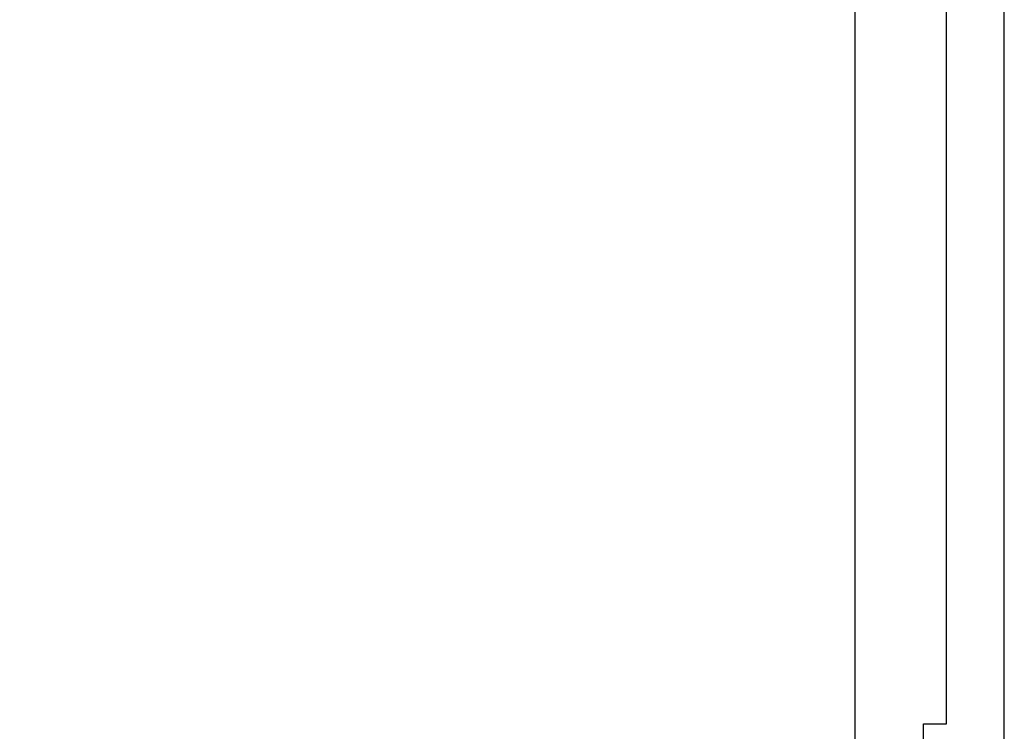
# Model space of a CAD drawing. Extents: x 785 to 1232, y 18 to 306.
# Tile 184 of 232: x 983 to 991, y 193 to 199. Entities that reach past the tile are written whole.
import ezdxf

# ---------------------------------------------------------------- set-up
doc = ezdxf.new("R2010")
doc.units = 0
doc.header["$LTSCALE"] = 4
doc.header["$MEASUREMENT"] = 0
doc.layers.get('0').update_dxf_attribs({"linetype": 'CONTINUOUS'})
doc.layers.get('DEFPOINTS').update_dxf_attribs({"linetype": 'CONTINUOUS'})
doc.styles.add('ROMANS', font='romans.shx')
doc.dimstyles.new('Default (ANSI)', dxfattribs={"dimscale": 20, "dimtxt": 0.07, "dimasz": 0.07, "dimexe": 0.125, "dimexo": 0.0625, "dimgap": 0.031496, "dimtad": 0, "dimtih": 1, "dimtoh": 1, "dimrnd": 1e-08, "dimzin": 0, "dimdsep": 46, "dimtxsty": 'ROMANS', "dimblk": 'Filled-1', "dimcen": 0.09, "dimdle": 0.393701, "dimclrd": 256, "dimclre": 256, "dimclrt": 256, "dimadec": 0, "dimazin": 0, "dimtfac": 0.928571, "dimtofl": 0, "dimtmove": 0, "dimatfit": 3, "dimfxl": 1, "dimtolj": 1, "dimtzin": 0, "dimlwd": -1, "dimlwe": -1, "dimarcsym": 0})

# ---------------------------------------------------------------- blocks, each defined once
blk = doc.blocks.new('Filled-1')
at = {"color": 0}
for p, q in [((0, 0), (-1, 0.1786)), ((-1, 0.1786), (-1, -0.1786)), ((-1, 0), (0, 0)), ((-1, -0.1786), (0, 0))]:
    blk.add_line(p, q, dxfattribs=at)
at = {"color": 0, "flags": 128}
blk.add_lwpolyline([(-1, -0.1786), (0, 0), (-1, 0.1786), (-1, -0.1786)], dxfattribs=at)
at = {"color": 0}
blk.add_solid([(-1, -0.1786), (0, 0), (-1, 0.1786), (-1, -0.1786)], dxfattribs=at)
blk = doc.blocks.new('*D30')
at = {"transparency": 16777216}
for p, q in [((988.429, 232.09), (976.3034, 232.09)), ((978.8034, 230.69), (978.8034, 197.6314)), ((978.8034, 152.115), (978.8034, 185.1737)), ((988.429, 150.715), (976.3034, 150.715))]:
    blk.add_line(p, q, dxfattribs=at)
at = {"layer": 'DEFPOINTS', "color": 0, "transparency": 16777216}
for p in [(978.8034, 232.09), (989.679, 232.09), (989.679, 150.715)]:
    blk.add_point(p, dxfattribs=at)
at = {"transparency": 16777216, "xscale": 1.400000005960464, "yscale": 1.400000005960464, "zscale": 1.400000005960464}
for p, rotation in [((978.8034, 232.09), 90), ((978.8034, 150.715), 270)]:
    blk.add_blockref('Filled-1', p, dxfattribs=dict(at, rotation=rotation))
at = {"transparency": 16777216, "insert": (978.8034, 191.4025), "char_height": 1.4, "attachment_point": 5, "style": 'ROMANS'}
blk.add_mtext('\\A1;\\fTahoma|b0|i0;\\H1.8200;81.38\\P\\fTahoma|b0|i0;\\H1.8200;DOOR\\P\\fTahoma|b0|i0;\\H1.8200;HEIGHT\\P\\fTahoma|b0|i0;\\H1.8200;(2 PL.)', dxfattribs=at)

msp = doc.modelspace()

# ---------------------------------------------------------------- linework, layer by layer
for p, q in [((989.4813, 150.9128), (989.4813, 231.8923)), ((990.7055, 193.1524), (990.7055, 207.9339)), ((990.2313, 193.2775), (990.2313, 207.8088)), ((990.0438, 193.2775), (990.2313, 193.2775)), ((990.0438, 189.5275), (990.0438, 193.2775))]:
    msp.add_line(p, q)

# ---------------------------------------------------------------- dimensions: what is measured, and where the dimension line sits
dim = msp.add_linear_dim(base=(978.8033819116, 232.0900379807), p1=(989.6790343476, 150.7150379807), p2=(989.6790343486, 232.0900379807), angle=270, text='\\fTahoma|b0|i0;\\H1.8200;<>\\P\\fTahoma|b0|i0;\\H1.8200;DOOR\\P\\fTahoma|b0|i0;\\H1.8200;HEIGHT\\P\\fTahoma|b0|i0;\\H1.8200;(2 PL.)', dimstyle='Default (ANSI)', override={"dimgap": 0.031496, "dimdec": 2, "dimtol": 0, "dimlim": 0, "dimtp": 0, "dimtm": 0, "dimtdec": 2, "dimatfit": 1})
dim.commit()
dim.dimension.update_dxf_attribs({"geometry": '*D30', "text_midpoint": (978.8033819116, 191.4025379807), "dimtype": 160})

doc.saveas('drawing.dxf')
